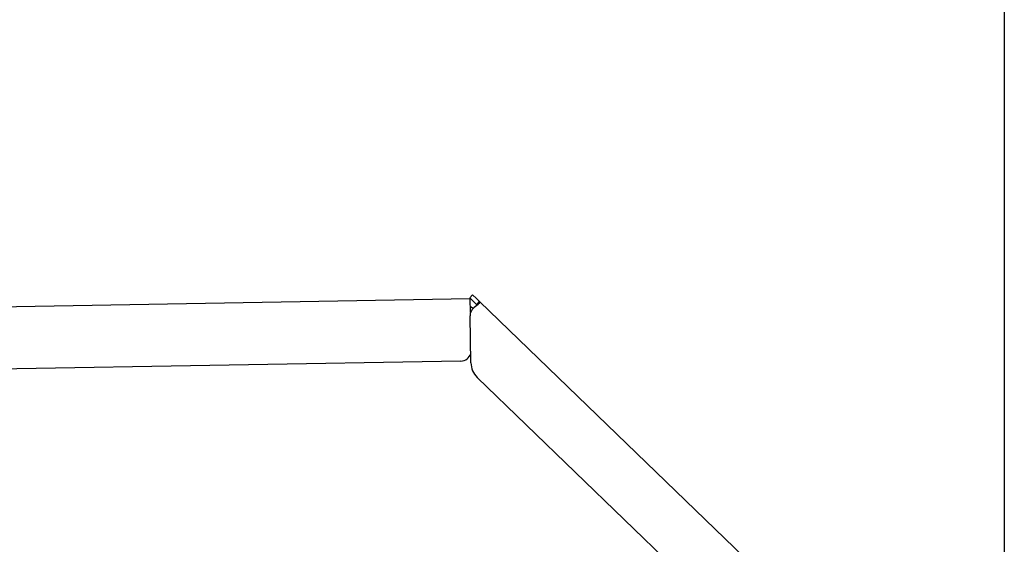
# Model space of a CAD drawing. Extents: x 1073 to 6773, y 5641 to 12616.
# Tile 65 of 69: x 5799 to 6273, y 10539 to 10791. Entities that reach past the tile are written whole.
import ezdxf

# ---------------------------------------------------------------- set-up
doc = ezdxf.new("R2010")
doc.units = 0
doc.layers.get('0').update_dxf_attribs({"linetype": 'CONTINUOUS'})

msp = doc.modelspace()

# ---------------------------------------------------------------- linework, layer by layer
for p, q in [((6272.78, 11815.9), (6272.78, 7665.9)), ((4651.05, 10633.01), (6015.84, 10656.83)), ((6016.97, 10658.53), (6015.58, 10657.09)), ((6017.37, 10655.35), (6015.58, 10657.09)), ((6015.96, 10650.02), (6015.84, 10656.83)), ((6016.97, 10658.53), (6018.76, 10656.79)), ((6018.87, 10653.91), (6017.37, 10655.35)), ((6018.76, 10656.79), (6020.26, 10655.34)), ((6018.87, 10653.91), (6019.25, 10654.29)), ((6019.25, 10654.29), (6020.26, 10655.34)), ((6020.26, 10655.34), (6229.47, 10453.31)), ((6016.12, 10625.88), (6015.73, 10648.43)), ((6011.36, 10626.75), (4656.57, 10603.1)), ((6193.05, 10450.95), (6019.17, 10618.86))]:
    msp.add_line(p, q)
for points in [[(6020.26, 10655.3, 0), (6020.26, 10655.3, 0), (6020.27, 10655.3, 0), (6020.27, 10655.3, 0), (6020.27, 10655.3, 0), (6020.27, 10655.3, 0), (6020.28, 10655.3, 0), (6020.28, 10655.3, 0), (6020.28, 10655.3, 0), (6020.28, 10655.3, 0), (6020.29, 10655.3, 0), (6020.29, 10655.3, 0), (6020.29, 10655.3, 0), (6020.29, 10655.3, 0), (6020.29, 10655.3, 0), (6020.3, 10655.3, 0), (6020.3, 10655.3, 0), (6020.3, 10655.3, 0), (6020.3, 10655.3, 0), (6020.3, 10655.3, 0), (6020.31, 10655.3, 0), (6020.31, 10655.3, 0), (6020.31, 10655.3, 0), (6020.31, 10655.3, 0), (6020.31, 10655.3, 0), (6020.31, 10655.3, 0), (6020.32, 10655.3, 0), (6020.32, 10655.3, 0), (6020.32, 10655.3, 0), (6020.32, 10655.3, 0), (6020.32, 10655.3, 0), (6020.32, 10655.3, 0), (6020.32, 10655.3, 0), (6020.33, 10655.2, 0), (6020.33, 10655.2, 0), (6020.33, 10655.2, 0), (6020.33, 10655.2, 0), (6020.33, 10655.2, 0), (6020.33, 10655.2, 0), (6020.33, 10655.2, 0), (6020.33, 10655.2, 0), (6020.33, 10655.2, 0), (6020.33, 10655.2, 0), (6020.34, 10655.2, 0), (6020.34, 10655.2, 0), (6020.34, 10655.2, 0), (6020.34, 10655.2, 0), (6020.34, 10655.2, 0), (6020.34, 10655.2, 0), (6020.34, 10655.2, 0), (6020.34, 10655.2, 0), (6020.34, 10655.2, 0), (6020.34, 10655.2, 0), (6020.34, 10655.2, 0), (6020.34, 10655.2, 0), (6020.34, 10655.2, 0), (6020.34, 10655.2, 0), (6020.34, 10655.2, 0), (6020.34, 10655.2, 0), (6020.34, 10655.2, 0), (6020.34, 10655.2, 0), (6020.34, 10655.2, 0), (6020.34, 10655.1, 0), (6020.34, 10655.1, 0), (6020.34, 10655.1, 0), (6020.34, 10655.1, 0), (6020.34, 10655.1, 0), (6020.34, 10655.1, 0), (6020.34, 10655.1, 0), (6020.34, 10655.1, 0), (6020.34, 10655.1, 0), (6020.34, 10655.1, 0), (6020.34, 10655.1, 0), (6020.34, 10655.1, 0), (6020.34, 10655.1, 0), (6020.34, 10655.1, 0), (6020.34, 10655.1, 0), (6020.34, 10655.1, 0), (6020.34, 10655.1, 0), (6020.34, 10655.1, 0), (6020.34, 10655.1, 0), (6020.34, 10655.1, 0), (6020.33, 10655.1, 0), (6020.33, 10655.1, 0), (6020.33, 10655.1, 0), (6020.33, 10655.1, 0), (6020.33, 10655.1, 0), (6020.33, 10655, 0), (6020.33, 10655, 0), (6020.33, 10655, 0), (6020.33, 10655, 0), (6020.33, 10655, 0), (6020.32, 10655, 0), (6020.32, 10655, 0), (6020.32, 10655, 0), (6020.32, 10655, 0), (6020.32, 10655, 0), (6020.32, 10655, 0), (6020.32, 10655, 0), (6020.31, 10655, 0), (6020.31, 10655, 0), (6020.31, 10655, 0), (6020.31, 10655, 0), (6020.31, 10655, 0), (6020.31, 10655, 0), (6020.3, 10655, 0), (6020.3, 10655, 0), (6020.3, 10655, 0), (6020.3, 10655, 0), (6020.3, 10654.9, 0), (6020.29, 10654.9, 0), (6020.29, 10654.9, 0), (6020.29, 10654.9, 0), (6020.29, 10654.9, 0), (6020.29, 10654.9, 0), (6020.28, 10654.9, 0), (6020.28, 10654.9, 0), (6020.28, 10654.9, 0), (6020.28, 10654.9, 0), (6020.27, 10654.9, 0), (6020.27, 10654.9, 0), (6020.27, 10654.9, 0), (6020.27, 10654.9, 0), (6020.26, 10654.9, 0), (6020.26, 10654.9, 0), (6020.26, 10654.9, 0), (6020.26, 10654.9, 0), (6020.25, 10654.9, 0), (6020.25, 10654.9, 0), (6020.25, 10654.8, 0), (6020.25, 10654.8, 0), (6020.24, 10654.8, 0), (6020.24, 10654.8, 0), (6020.24, 10654.8, 0), (6020.23, 10654.8, 0), (6020.23, 10654.8, 0), (6020.23, 10654.8, 0), (6020.23, 10654.8, 0), (6020.22, 10654.8, 0), (6020.22, 10654.8, 0), (6020.22, 10654.8, 0), (6020.21, 10654.8, 0), (6020.21, 10654.8, 0), (6020.21, 10654.8, 0), (6020.2, 10654.8, 0), (6020.2, 10654.8, 0), (6020.2, 10654.8, 0), (6020.19, 10654.8, 0), (6020.19, 10654.7, 0), (6020.19, 10654.7, 0), (6020.18, 10654.7, 0), (6020.18, 10654.7, 0), (6020.17, 10654.7, 0), (6020.17, 10654.7, 0), (6020.17, 10654.7, 0), (6020.16, 10654.7, 0), (6020.16, 10654.7, 0), (6020.16, 10654.7, 0), (6020.15, 10654.7, 0), (6020.15, 10654.7, 0), (6020.14, 10654.7, 0), (6020.14, 10654.7, 0), (6020.14, 10654.7, 0), (6020.13, 10654.7, 0), (6020.13, 10654.7, 0), (6020.12, 10654.6, 0), (6020.12, 10654.6, 0), (6020.11, 10654.6, 0), (6020.11, 10654.6, 0), (6020.11, 10654.6, 0), (6020.1, 10654.6, 0), (6020.1, 10654.6, 0), (6020.09, 10654.6, 0), (6020.09, 10654.6, 0), (6020.08, 10654.6, 0), (6020.08, 10654.6, 0), (6020.07, 10654.6, 0), (6020.07, 10654.6, 0), (6020.06, 10654.6, 0), (6020.06, 10654.6, 0), (6020.05, 10654.6, 0), (6020.05, 10654.6, 0), (6020.05, 10654.5, 0), (6020.04, 10654.5, 0), (6020.04, 10654.5, 0), (6020.03, 10654.5, 0), (6020.03, 10654.5, 0), (6020.02, 10654.5, 0), (6020.02, 10654.5, 0), (6020.01, 10654.5, 0), (6020.01, 10654.5, 0), (6020, 10654.5, 0), (6019.99, 10654.5, 0), (6019.99, 10654.5, 0), (6019.98, 10654.5, 0), (6019.98, 10654.5, 0), (6019.97, 10654.5, 0), (6019.97, 10654.5, 0), (6019.96, 10654.4, 0), (6019.96, 10654.4, 0), (6019.95, 10654.4, 0), (6019.95, 10654.4, 0), (6019.94, 10654.4, 0), (6019.93, 10654.4, 0), (6019.93, 10654.4, 0), (6019.92, 10654.4, 0), (6019.92, 10654.4, 0), (6019.91, 10654.4, 0), (6019.91, 10654.4, 0), (6019.9, 10654.4, 0), (6019.89, 10654.4, 0), (6019.89, 10654.4, 0), (6019.88, 10654.4, 0), (6019.88, 10654.3, 0), (6019.87, 10654.3, 0), (6019.86, 10654.3, 0), (6019.86, 10654.3, 0), (6019.85, 10654.3, 0), (6019.85, 10654.3, 0), (6019.84, 10654.3, 0), (6019.83, 10654.3, 0), (6019.83, 10654.3, 0), (6019.82, 10654.3, 0), (6019.82, 10654.3, 0), (6019.81, 10654.3, 0), (6019.8, 10654.3, 0), (6019.8, 10654.3, 0), (6019.79, 10654.3, 0), (6019.78, 10654.2, 0), (6019.78, 10654.2, 0), (6019.77, 10654.2, 0), (6019.76, 10654.2, 0), (6019.76, 10654.2, 0), (6019.75, 10654.2, 0), (6019.74, 10654.2, 0), (6019.74, 10654.2, 0), (6019.73, 10654.2, 0), (6019.72, 10654.2, 0), (6019.72, 10654.2, 0), (6019.71, 10654.2, 0), (6019.7, 10654.2, 0), (6019.7, 10654.2, 0), (6019.69, 10654.2, 0), (6019.68, 10654.1, 0), (6019.67, 10654.1, 0), (6019.67, 10654.1, 0), (6019.66, 10654.1, 0), (6019.65, 10654.1, 0), (6019.65, 10654.1, 0), (6019.64, 10654.1, 0), (6019.63, 10654.1, 0), (6019.62, 10654.1, 0), (6019.62, 10654.1, 0), (6019.61, 10654.1, 0), (6019.6, 10654.1, 0), (6019.6, 10654.1, 0), (6019.59, 10654.1, 0), (6019.58, 10654, 0), (6019.57, 10654, 0), (6019.57, 10654, 0), (6019.56, 10654, 0), (6019.55, 10654, 0), (6019.54, 10654, 0), (6019.54, 10654, 0), (6019.53, 10654, 0), (6019.52, 10654, 0), (6019.51, 10654, 0), (6019.5, 10654, 0), (6019.5, 10654, 0), (6019.49, 10654, 0), (6019.48, 10653.9, 0), (6019.47, 10653.9, 0), (6019.47, 10653.9, 0), (6019.46, 10653.9, 0), (6019.45, 10653.9, 0), (6019.44, 10653.9, 0), (6019.43, 10653.9, 0), (6019.43, 10653.9, 0), (6019.42, 10653.9, 0), (6019.41, 10653.9, 0), (6019.4, 10653.9, 0), (6019.39, 10653.9, 0), (6019.38, 10653.9, 0), (6019.38, 10653.9, 0), (6019.37, 10653.8, 0), (6019.36, 10653.8, 0), (6019.35, 10653.8, 0), (6019.34, 10653.8, 0), (6019.33, 10653.8, 0), (6019.33, 10653.8, 0), (6019.32, 10653.8, 0), (6019.31, 10653.8, 0), (6019.3, 10653.8, 0), (6019.29, 10653.8, 0), (6019.28, 10653.8, 0), (6019.27, 10653.8, 0), (6019.27, 10653.8, 0), (6019.26, 10653.7, 0), (6019.25, 10653.7, 0), (6019.24, 10653.7, 0), (6019.23, 10653.7, 0), (6019.22, 10653.7, 0), (6019.21, 10653.7, 0), (6019.21, 10653.7, 0), (6019.2, 10653.7, 0), (6019.19, 10653.7, 0), (6019.18, 10653.7, 0), (6019.17, 10653.7, 0), (6019.16, 10653.7, 0), (6019.15, 10653.7, 0), (6019.14, 10653.6, 0), (6019.13, 10653.6, 0), (6019.12, 10653.6, 0), (6019.12, 10653.6, 0), (6019.11, 10653.6, 0), (6019.1, 10653.6, 0), (6019.09, 10653.6, 0), (6019.08, 10653.6, 0), (6019.07, 10653.6, 0), (6019.06, 10653.6, 0), (6019.05, 10653.6, 0), (6019.04, 10653.6, 0), (6019.03, 10653.6, 0), (6019.02, 10653.5, 0), (6019.01, 10653.5, 0), (6019, 10653.5, 0), (6019, 10653.5, 0), (6018.99, 10653.5, 0), (6018.98, 10653.5, 0), (6018.97, 10653.5, 0), (6018.96, 10653.5, 0), (6018.95, 10653.5, 0), (6018.94, 10653.5, 0), (6018.93, 10653.5, 0), (6018.92, 10653.5, 0), (6018.91, 10653.5, 0), (6018.9, 10653.4, 0), (6018.89, 10653.4, 0), (6018.88, 10653.4, 0), (6018.87, 10653.4, 0), (6018.86, 10653.4, 0), (6018.85, 10653.4, 0), (6018.84, 10653.4, 0), (6018.83, 10653.4, 0), (6018.82, 10653.4, 0), (6018.81, 10653.4, 0), (6018.8, 10653.4, 0), (6018.79, 10653.4, 0), (6018.78, 10653.4, 0), (6018.77, 10653.3, 0), (6018.76, 10653.3, 0), (6018.75, 10653.3, 0), (6018.74, 10653.3, 0), (6018.73, 10653.3, 0), (6018.72, 10653.3, 0), (6018.71, 10653.3, 0), (6018.7, 10653.3, 0), (6018.69, 10653.3, 0), (6018.68, 10653.3, 0), (6018.67, 10653.3, 0), (6018.66, 10653.3, 0), (6018.65, 10653.3, 0), (6018.64, 10653.2, 0), (6018.63, 10653.2, 0), (6018.62, 10653.2, 0), (6018.61, 10653.2, 0), (6018.6, 10653.2, 0), (6018.59, 10653.2, 0), (6018.58, 10653.2, 0), (6018.57, 10653.2, 0), (6018.56, 10653.2, 0), (6018.55, 10653.2, 0), (6018.54, 10653.2, 0), (6018.53, 10653.2, 0), (6018.52, 10653.2, 0), (6018.51, 10653.1, 0), (6018.5, 10653.1, 0), (6018.49, 10653.1, 0), (6018.47, 10653.1, 0), (6018.46, 10653.1, 0), (6018.45, 10653.1, 0), (6018.44, 10653.1, 0), (6018.43, 10653.1, 0), (6018.42, 10653.1, 0)], [(6017.26, 10652.1, 0), (6017.25, 10652.1, 0), (6017.24, 10652.1, 0), (6017.23, 10652.1, 0), (6017.22, 10652.1, 0), (6017.22, 10652.1, 0), (6017.21, 10652.1, 0), (6017.2, 10652.1, 0), (6017.19, 10652.1, 0), (6017.18, 10652.2, 0), (6017.17, 10652.2, 0), (6017.16, 10652.2, 0), (6017.15, 10652.2, 0), (6017.15, 10652.2, 0), (6017.14, 10652.2, 0), (6017.13, 10652.2, 0), (6017.12, 10652.2, 0), (6017.11, 10652.2, 0), (6017.1, 10652.2, 0), (6017.09, 10652.2, 0), (6017.08, 10652.2, 0), (6017.08, 10652.2, 0), (6017.07, 10652.2, 0), (6017.06, 10652.2, 0), (6017.05, 10652.2, 0), (6017.04, 10652.2, 0), (6017.03, 10652.2, 0), (6017.03, 10652.2, 0), (6017.02, 10652.2, 0), (6017.01, 10652.2, 0), (6017, 10652.2, 0), (6016.99, 10652.2, 0), (6016.98, 10652.2, 0), (6016.97, 10652.2, 0), (6016.97, 10652.2, 0), (6016.96, 10652.2, 0), (6016.95, 10652.3, 0), (6016.94, 10652.3, 0), (6016.93, 10652.3, 0), (6016.92, 10652.3, 0), (6016.92, 10652.3, 0), (6016.91, 10652.3, 0), (6016.9, 10652.3, 0), (6016.89, 10652.3, 0), (6016.88, 10652.3, 0), (6016.88, 10652.3, 0), (6016.87, 10652.3, 0), (6016.86, 10652.3, 0), (6016.85, 10652.3, 0), (6016.84, 10652.3, 0), (6016.84, 10652.3, 0), (6016.83, 10652.3, 0), (6016.82, 10652.3, 0), (6016.81, 10652.3, 0), (6016.8, 10652.3, 0), (6016.8, 10652.3, 0), (6016.79, 10652.3, 0), (6016.78, 10652.3, 0), (6016.77, 10652.3, 0), (6016.77, 10652.3, 0), (6016.76, 10652.3, 0), (6016.75, 10652.3, 0), (6016.74, 10652.3, 0), (6016.74, 10652.3, 0), (6016.73, 10652.4, 0), (6016.72, 10652.4, 0), (6016.71, 10652.4, 0), (6016.71, 10652.4, 0), (6016.7, 10652.4, 0), (6016.69, 10652.4, 0), (6016.68, 10652.4, 0), (6016.68, 10652.4, 0), (6016.67, 10652.4, 0), (6016.66, 10652.4, 0), (6016.66, 10652.4, 0), (6016.65, 10652.4, 0), (6016.64, 10652.4, 0), (6016.64, 10652.4, 0), (6016.63, 10652.4, 0), (6016.62, 10652.4, 0), (6016.62, 10652.4, 0), (6016.61, 10652.4, 0), (6016.6, 10652.4, 0), (6016.6, 10652.4, 0), (6016.59, 10652.4, 0), (6016.58, 10652.4, 0), (6016.58, 10652.4, 0), (6016.57, 10652.4, 0), (6016.56, 10652.4, 0), (6016.56, 10652.4, 0), (6016.55, 10652.4, 0), (6016.54, 10652.4, 0), (6016.54, 10652.4, 0), (6016.53, 10652.5, 0), (6016.53, 10652.5, 0), (6016.52, 10652.5, 0), (6016.51, 10652.5, 0), (6016.51, 10652.5, 0), (6016.5, 10652.5, 0), (6016.5, 10652.5, 0), (6016.49, 10652.5, 0), (6016.48, 10652.5, 0), (6016.48, 10652.5, 0), (6016.47, 10652.5, 0), (6016.47, 10652.5, 0), (6016.46, 10652.5, 0), (6016.45, 10652.5, 0), (6016.45, 10652.5, 0), (6016.44, 10652.5, 0), (6016.44, 10652.5, 0), (6016.43, 10652.5, 0), (6016.43, 10652.5, 0), (6016.42, 10652.5, 0), (6016.42, 10652.5, 0), (6016.41, 10652.5, 0), (6016.41, 10652.5, 0), (6016.4, 10652.5, 0), (6016.4, 10652.5, 0), (6016.39, 10652.5, 0), (6016.38, 10652.5, 0), (6016.38, 10652.5, 0), (6016.37, 10652.5, 0), (6016.37, 10652.5, 0), (6016.36, 10652.5, 0), (6016.36, 10652.5, 0), (6016.35, 10652.5, 0), (6016.35, 10652.6, 0), (6016.34, 10652.6, 0), (6016.34, 10652.6, 0), (6016.34, 10652.6, 0), (6016.33, 10652.6, 0), (6016.33, 10652.6, 0), (6016.32, 10652.6, 0), (6016.32, 10652.6, 0), (6016.31, 10652.6, 0), (6016.31, 10652.6, 0), (6016.3, 10652.6, 0), (6016.3, 10652.6, 0), (6016.29, 10652.6, 0), (6016.29, 10652.6, 0), (6016.28, 10652.6, 0), (6016.28, 10652.6, 0), (6016.28, 10652.6, 0), (6016.27, 10652.6, 0), (6016.27, 10652.6, 0), (6016.26, 10652.6, 0), (6016.26, 10652.6, 0), (6016.25, 10652.6, 0), (6016.25, 10652.6, 0), (6016.25, 10652.6, 0), (6016.24, 10652.6, 0), (6016.24, 10652.6, 0), (6016.23, 10652.6, 0), (6016.23, 10652.6, 0), (6016.23, 10652.6, 0), (6016.22, 10652.6, 0), (6016.22, 10652.6, 0), (6016.21, 10652.6, 0), (6016.21, 10652.6, 0), (6016.21, 10652.6, 0), (6016.2, 10652.6, 0), (6016.2, 10652.6, 0), (6016.2, 10652.6, 0), (6016.19, 10652.6, 0), (6016.19, 10652.6, 0), (6016.18, 10652.6, 0), (6016.18, 10652.7, 0), (6016.18, 10652.7, 0), (6016.17, 10652.7, 0), (6016.17, 10652.7, 0), (6016.17, 10652.7, 0), (6016.16, 10652.7, 0), (6016.16, 10652.7, 0), (6016.16, 10652.7, 0), (6016.15, 10652.7, 0), (6016.15, 10652.7, 0), (6016.15, 10652.7, 0), (6016.14, 10652.7, 0), (6016.14, 10652.7, 0), (6016.14, 10652.7, 0), (6016.13, 10652.7, 0), (6016.13, 10652.7, 0), (6016.13, 10652.7, 0), (6016.12, 10652.7, 0), (6016.12, 10652.7, 0), (6016.12, 10652.7, 0), (6016.11, 10652.7, 0), (6016.11, 10652.7, 0), (6016.11, 10652.7, 0), (6016.1, 10652.7, 0), (6016.1, 10652.7, 0), (6016.1, 10652.7, 0), (6016.09, 10652.7, 0), (6016.09, 10652.7, 0), (6016.09, 10652.7, 0), (6016.09, 10652.7, 0), (6016.08, 10652.7, 0), (6016.08, 10652.7, 0), (6016.08, 10652.7, 0), (6016.07, 10652.7, 0), (6016.07, 10652.7, 0), (6016.07, 10652.7, 0), (6016.07, 10652.7, 0), (6016.06, 10652.7, 0), (6016.06, 10652.7, 0), (6016.06, 10652.7, 0), (6016.06, 10652.7, 0), (6016.05, 10652.7, 0), (6016.05, 10652.7, 0), (6016.05, 10652.7, 0), (6016.05, 10652.7, 0), (6016.04, 10652.7, 0), (6016.04, 10652.7, 0), (6016.04, 10652.7, 0), (6016.04, 10652.7, 0), (6016.03, 10652.7, 0), (6016.03, 10652.7, 0), (6016.03, 10652.7, 0), (6016.03, 10652.8, 0), (6016.02, 10652.8, 0), (6016.02, 10652.8, 0), (6016.02, 10652.8, 0), (6016.02, 10652.8, 0), (6016.01, 10652.8, 0), (6016.01, 10652.8, 0), (6016.01, 10652.8, 0), (6016.01, 10652.8, 0), (6016.01, 10652.8, 0), (6016, 10652.8, 0), (6016, 10652.8, 0), (6016, 10652.8, 0), (6016, 10652.8, 0), (6016, 10652.8, 0), (6015.99, 10652.8, 0), (6015.99, 10652.8, 0), (6015.99, 10652.8, 0), (6015.99, 10652.8, 0), (6015.99, 10652.8, 0), (6015.98, 10652.8, 0), (6015.98, 10652.8, 0), (6015.98, 10652.8, 0), (6015.98, 10652.8, 0), (6015.98, 10652.8, 0), (6015.97, 10652.8, 0), (6015.97, 10652.8, 0), (6015.97, 10652.8, 0), (6015.97, 10652.8, 0), (6015.97, 10652.8, 0), (6015.97, 10652.8, 0), (6015.96, 10652.8, 0), (6015.96, 10652.8, 0), (6015.96, 10652.8, 0), (6015.96, 10652.8, 0), (6015.96, 10652.8, 0), (6015.96, 10652.8, 0), (6015.96, 10652.8, 0), (6015.95, 10652.8, 0), (6015.95, 10652.8, 0), (6015.95, 10652.8, 0), (6015.95, 10652.8, 0), (6015.95, 10652.8, 0), (6015.95, 10652.8, 0), (6015.95, 10652.8, 0), (6015.94, 10652.8, 0), (6015.94, 10652.8, 0), (6015.94, 10652.8, 0), (6015.94, 10652.8, 0), (6015.94, 10652.8, 0), (6015.94, 10652.8, 0), (6015.94, 10652.8, 0), (6015.94, 10652.8, 0), (6015.93, 10652.8, 0), (6015.93, 10652.8, 0), (6015.93, 10652.8, 0), (6015.93, 10652.8, 0), (6015.93, 10652.8, 0), (6015.93, 10652.8, 0), (6015.93, 10652.8, 0), (6015.93, 10652.8, 0), (6015.93, 10652.8, 0), (6015.93, 10652.8, 0), (6015.93, 10652.8, 0), (6015.92, 10652.8, 0), (6015.92, 10652.8, 0), (6015.92, 10652.8, 0), (6015.92, 10652.8, 0), (6015.92, 10652.8, 0), (6015.92, 10652.8, 0), (6015.92, 10652.8, 0), (6015.92, 10652.8, 0), (6015.92, 10652.8, 0), (6015.92, 10652.8, 0), (6015.92, 10652.8, 0), (6015.92, 10652.8, 0), (6015.92, 10652.8, 0), (6015.92, 10652.8, 0), (6015.92, 10652.8, 0), (6015.91, 10652.8, 0), (6015.91, 10652.8, 0), (6015.91, 10652.8, 0), (6015.91, 10652.8, 0), (6015.91, 10652.8, 0), (6015.91, 10652.8, 0), (6015.91, 10652.8, 0), (6015.91, 10652.8, 0), (6015.91, 10652.8, 0), (6015.91, 10652.8, 0), (6015.91, 10652.8, 0), (6015.91, 10652.8, 0), (6015.91, 10652.8, 0), (6015.91, 10652.8, 0), (6015.91, 10652.8, 0), (6015.91, 10652.8, 0), (6015.91, 10652.8, 0), (6015.91, 10652.8, 0), (6015.91, 10652.8, 0), (6015.91, 10652.8, 0), (6015.91, 10652.8, 0), (6015.91, 10652.8, 0), (6015.91, 10652.8, 0)], [(6018.42, 10653.1, 0), (6018.42, 10653.1, 0), (6018.41, 10653.1, 0), (6018.41, 10653.1, 0), (6018.4, 10653.1, 0), (6018.4, 10653.1, 0), (6018.39, 10653.1, 0), (6018.39, 10653.1, 0), (6018.38, 10653.1, 0), (6018.38, 10653.1, 0), (6018.38, 10653, 0), (6018.37, 10653, 0), (6018.37, 10653, 0), (6018.36, 10653, 0), (6018.36, 10653, 0), (6018.35, 10653, 0), (6018.35, 10653, 0), (6018.34, 10653, 0), (6018.34, 10653, 0), (6018.33, 10653, 0), (6018.33, 10653, 0), (6018.33, 10653, 0), (6018.32, 10653, 0), (6018.32, 10653, 0), (6018.31, 10653, 0), (6018.31, 10653, 0), (6018.3, 10653, 0), (6018.3, 10653, 0), (6018.29, 10653, 0), (6018.29, 10653, 0), (6018.28, 10653, 0), (6018.28, 10653, 0), (6018.28, 10653, 0), (6018.27, 10653, 0), (6018.27, 10653, 0), (6018.26, 10653, 0), (6018.26, 10653, 0), (6018.25, 10653, 0), (6018.25, 10653, 0), (6018.24, 10652.9, 0), (6018.24, 10652.9, 0), (6018.23, 10652.9, 0), (6018.23, 10652.9, 0), (6018.23, 10652.9, 0), (6018.22, 10652.9, 0), (6018.22, 10652.9, 0), (6018.21, 10652.9, 0), (6018.21, 10652.9, 0), (6018.2, 10652.9, 0), (6018.2, 10652.9, 0), (6018.19, 10652.9, 0), (6018.19, 10652.9, 0), (6018.18, 10652.9, 0), (6018.18, 10652.9, 0), (6018.18, 10652.9, 0), (6018.17, 10652.9, 0), (6018.17, 10652.9, 0), (6018.16, 10652.9, 0), (6018.16, 10652.9, 0), (6018.15, 10652.9, 0), (6018.15, 10652.9, 0), (6018.14, 10652.9, 0), (6018.14, 10652.9, 0), (6018.13, 10652.9, 0), (6018.13, 10652.9, 0), (6018.13, 10652.9, 0), (6018.12, 10652.9, 0), (6018.12, 10652.9, 0), (6018.11, 10652.8, 0), (6018.11, 10652.8, 0), (6018.1, 10652.8, 0), (6018.1, 10652.8, 0), (6018.09, 10652.8, 0), (6018.09, 10652.8, 0), (6018.08, 10652.8, 0), (6018.08, 10652.8, 0), (6018.08, 10652.8, 0), (6018.07, 10652.8, 0), (6018.07, 10652.8, 0), (6018.06, 10652.8, 0), (6018.06, 10652.8, 0), (6018.05, 10652.8, 0), (6018.05, 10652.8, 0), (6018.04, 10652.8, 0), (6018.04, 10652.8, 0), (6018.04, 10652.8, 0), (6018.03, 10652.8, 0), (6018.03, 10652.8, 0), (6018.02, 10652.8, 0), (6018.02, 10652.8, 0), (6018.01, 10652.8, 0), (6018.01, 10652.8, 0), (6018, 10652.8, 0), (6018, 10652.8, 0), (6017.99, 10652.8, 0), (6017.99, 10652.8, 0), (6017.99, 10652.7, 0), (6017.98, 10652.7, 0), (6017.98, 10652.7, 0), (6017.97, 10652.7, 0), (6017.97, 10652.7, 0), (6017.96, 10652.7, 0), (6017.96, 10652.7, 0), (6017.95, 10652.7, 0), (6017.95, 10652.7, 0), (6017.94, 10652.7, 0), (6017.94, 10652.7, 0), (6017.94, 10652.7, 0), (6017.93, 10652.7, 0), (6017.93, 10652.7, 0), (6017.92, 10652.7, 0), (6017.92, 10652.7, 0), (6017.91, 10652.7, 0), (6017.91, 10652.7, 0), (6017.9, 10652.7, 0), (6017.9, 10652.7, 0), (6017.9, 10652.7, 0), (6017.89, 10652.7, 0), (6017.89, 10652.7, 0), (6017.88, 10652.7, 0), (6017.88, 10652.7, 0), (6017.87, 10652.7, 0), (6017.87, 10652.7, 0), (6017.86, 10652.6, 0), (6017.86, 10652.6, 0), (6017.86, 10652.6, 0), (6017.85, 10652.6, 0), (6017.85, 10652.6, 0), (6017.84, 10652.6, 0), (6017.84, 10652.6, 0), (6017.83, 10652.6, 0), (6017.83, 10652.6, 0), (6017.82, 10652.6, 0), (6017.82, 10652.6, 0), (6017.82, 10652.6, 0), (6017.81, 10652.6, 0), (6017.81, 10652.6, 0), (6017.8, 10652.6, 0), (6017.8, 10652.6, 0), (6017.79, 10652.6, 0), (6017.79, 10652.6, 0), (6017.78, 10652.6, 0), (6017.78, 10652.6, 0), (6017.78, 10652.6, 0), (6017.77, 10652.6, 0), (6017.77, 10652.6, 0), (6017.76, 10652.6, 0), (6017.76, 10652.6, 0), (6017.75, 10652.6, 0), (6017.75, 10652.6, 0), (6017.74, 10652.5, 0), (6017.74, 10652.5, 0), (6017.74, 10652.5, 0), (6017.73, 10652.5, 0), (6017.73, 10652.5, 0), (6017.72, 10652.5, 0), (6017.72, 10652.5, 0), (6017.71, 10652.5, 0), (6017.71, 10652.5, 0), (6017.7, 10652.5, 0), (6017.7, 10652.5, 0), (6017.7, 10652.5, 0), (6017.69, 10652.5, 0), (6017.69, 10652.5, 0), (6017.68, 10652.5, 0), (6017.68, 10652.5, 0), (6017.67, 10652.5, 0), (6017.67, 10652.5, 0), (6017.66, 10652.5, 0), (6017.66, 10652.5, 0), (6017.66, 10652.5, 0), (6017.65, 10652.5, 0), (6017.65, 10652.5, 0), (6017.64, 10652.5, 0), (6017.64, 10652.5, 0), (6017.63, 10652.5, 0), (6017.63, 10652.4, 0), (6017.62, 10652.4, 0), (6017.62, 10652.4, 0), (6017.62, 10652.4, 0), (6017.61, 10652.4, 0), (6017.61, 10652.4, 0), (6017.6, 10652.4, 0), (6017.6, 10652.4, 0), (6017.59, 10652.4, 0), (6017.59, 10652.4, 0), (6017.59, 10652.4, 0), (6017.58, 10652.4, 0), (6017.58, 10652.4, 0), (6017.57, 10652.4, 0), (6017.57, 10652.4, 0), (6017.56, 10652.4, 0)], [(6018.98, 10653.5, 0), (6018.98, 10653.5, 0), (6018.98, 10653.5, 0), (6018.98, 10653.5, 0), (6018.98, 10653.5, 0), (6018.98, 10653.5, 0), (6018.98, 10653.5, 0), (6018.98, 10653.5, 0), (6018.98, 10653.5, 0), (6018.98, 10653.5, 0), (6018.98, 10653.5, 0), (6018.98, 10653.5, 0), (6018.98, 10653.5, 0), (6018.98, 10653.5, 0), (6018.99, 10653.5, 0), (6018.99, 10653.5, 0), (6018.99, 10653.5, 0), (6018.99, 10653.5, 0), (6018.99, 10653.5, 0), (6018.99, 10653.5, 0), (6018.99, 10653.5, 0), (6018.99, 10653.5, 0), (6018.99, 10653.5, 0), (6018.99, 10653.6, 0), (6018.99, 10653.6, 0), (6018.99, 10653.6, 0), (6018.99, 10653.6, 0), (6018.99, 10653.6, 0), (6018.99, 10653.6, 0), (6018.99, 10653.6, 0), (6018.99, 10653.6, 0), (6018.99, 10653.6, 0), (6018.99, 10653.6, 0), (6018.99, 10653.6, 0), (6018.99, 10653.6, 0), (6018.99, 10653.6, 0), (6018.99, 10653.6, 0), (6018.99, 10653.6, 0), (6018.99, 10653.6, 0), (6018.99, 10653.6, 0), (6019, 10653.6, 0), (6019, 10653.6, 0), (6019, 10653.6, 0), (6019, 10653.6, 0), (6019, 10653.6, 0), (6019, 10653.6, 0), (6019, 10653.6, 0), (6019, 10653.6, 0), (6019, 10653.6, 0), (6019, 10653.6, 0), (6019, 10653.6, 0), (6019, 10653.6, 0), (6019, 10653.6, 0), (6019, 10653.6, 0), (6019, 10653.6, 0), (6019, 10653.6, 0), (6019, 10653.6, 0), (6019, 10653.6, 0), (6019, 10653.6, 0), (6019, 10653.6, 0), (6019, 10653.6, 0), (6019, 10653.6, 0), (6019, 10653.6, 0), (6019, 10653.6, 0), (6019, 10653.6, 0), (6019, 10653.6, 0), (6019, 10653.6, 0), (6019, 10653.6, 0), (6019, 10653.6, 0), (6019, 10653.6, 0), (6019, 10653.6, 0), (6019, 10653.6, 0), (6019, 10653.6, 0), (6019, 10653.6, 0), (6019, 10653.6, 0), (6019, 10653.6, 0), (6019, 10653.6, 0), (6019, 10653.6, 0), (6019, 10653.6, 0), (6019, 10653.6, 0), (6019, 10653.6, 0), (6019, 10653.6, 0), (6019, 10653.7, 0), (6019, 10653.7, 0), (6019, 10653.7, 0), (6019, 10653.7, 0), (6019, 10653.7, 0), (6019, 10653.7, 0), (6019, 10653.7, 0), (6019, 10653.7, 0), (6019, 10653.7, 0), (6019, 10653.7, 0), (6019, 10653.7, 0), (6019, 10653.7, 0), (6019, 10653.7, 0), (6019, 10653.7, 0), (6019, 10653.7, 0), (6019, 10653.7, 0), (6019, 10653.7, 0), (6019, 10653.7, 0), (6019, 10653.7, 0), (6019, 10653.7, 0), (6019, 10653.7, 0), (6019, 10653.7, 0), (6019, 10653.7, 0), (6019, 10653.7, 0), (6019, 10653.7, 0), (6019, 10653.7, 0), (6019, 10653.7, 0), (6018.99, 10653.7, 0), (6018.99, 10653.7, 0), (6018.99, 10653.7, 0), (6018.99, 10653.7, 0), (6018.99, 10653.7, 0), (6018.99, 10653.7, 0), (6018.99, 10653.7, 0), (6018.99, 10653.7, 0), (6018.99, 10653.7, 0), (6018.99, 10653.7, 0), (6018.99, 10653.7, 0), (6018.99, 10653.7, 0), (6018.99, 10653.7, 0), (6018.99, 10653.7, 0), (6018.99, 10653.7, 0), (6018.99, 10653.7, 0), (6018.99, 10653.7, 0), (6018.99, 10653.7, 0), (6018.99, 10653.7, 0), (6018.99, 10653.7, 0), (6018.99, 10653.7, 0), (6018.99, 10653.7, 0), (6018.99, 10653.7, 0), (6018.99, 10653.7, 0), (6018.99, 10653.7, 0), (6018.99, 10653.7, 0), (6018.98, 10653.7, 0), (6018.98, 10653.7, 0), (6018.98, 10653.7, 0), (6018.98, 10653.7, 0), (6018.98, 10653.7, 0), (6018.98, 10653.7, 0), (6018.98, 10653.7, 0), (6018.98, 10653.7, 0), (6018.98, 10653.7, 0), (6018.98, 10653.7, 0), (6018.98, 10653.7, 0), (6018.98, 10653.8, 0), (6018.98, 10653.8, 0), (6018.98, 10653.8, 0), (6018.98, 10653.8, 0), (6018.98, 10653.8, 0), (6018.98, 10653.8, 0), (6018.98, 10653.8, 0), (6018.97, 10653.8, 0), (6018.97, 10653.8, 0), (6018.97, 10653.8, 0), (6018.97, 10653.8, 0), (6018.97, 10653.8, 0), (6018.97, 10653.8, 0), (6018.97, 10653.8, 0), (6018.97, 10653.8, 0), (6018.97, 10653.8, 0), (6018.97, 10653.8, 0), (6018.97, 10653.8, 0), (6018.97, 10653.8, 0), (6018.97, 10653.8, 0), (6018.97, 10653.8, 0), (6018.97, 10653.8, 0), (6018.96, 10653.8, 0), (6018.96, 10653.8, 0), (6018.96, 10653.8, 0), (6018.96, 10653.8, 0), (6018.96, 10653.8, 0), (6018.96, 10653.8, 0), (6018.96, 10653.8, 0), (6018.96, 10653.8, 0), (6018.96, 10653.8, 0), (6018.96, 10653.8, 0), (6018.96, 10653.8, 0), (6018.96, 10653.8, 0), (6018.96, 10653.8, 0), (6018.95, 10653.8, 0), (6018.95, 10653.8, 0), (6018.95, 10653.8, 0), (6018.95, 10653.8, 0), (6018.95, 10653.8, 0), (6018.95, 10653.8, 0), (6018.95, 10653.8, 0), (6018.95, 10653.8, 0), (6018.95, 10653.8, 0), (6018.95, 10653.8, 0), (6018.95, 10653.8, 0), (6018.94, 10653.8, 0), (6018.94, 10653.8, 0), (6018.94, 10653.8, 0), (6018.94, 10653.8, 0), (6018.94, 10653.8, 0), (6018.94, 10653.8, 0), (6018.94, 10653.8, 0), (6018.94, 10653.8, 0), (6018.94, 10653.8, 0), (6018.94, 10653.8, 0), (6018.94, 10653.8, 0), (6018.93, 10653.8, 0), (6018.93, 10653.8, 0), (6018.93, 10653.8, 0), (6018.93, 10653.8, 0), (6018.93, 10653.8, 0), (6018.93, 10653.8, 0), (6018.93, 10653.8, 0), (6018.93, 10653.8, 0), (6018.93, 10653.8, 0), (6018.92, 10653.8, 0), (6018.92, 10653.8, 0), (6018.92, 10653.8, 0), (6018.92, 10653.9, 0), (6018.92, 10653.9, 0), (6018.92, 10653.9, 0), (6018.92, 10653.9, 0), (6018.92, 10653.9, 0), (6018.92, 10653.9, 0), (6018.92, 10653.9, 0), (6018.91, 10653.9, 0), (6018.91, 10653.9, 0), (6018.91, 10653.9, 0), (6018.91, 10653.9, 0), (6018.91, 10653.9, 0), (6018.91, 10653.9, 0), (6018.91, 10653.9, 0), (6018.91, 10653.9, 0), (6018.9, 10653.9, 0), (6018.9, 10653.9, 0), (6018.9, 10653.9, 0), (6018.9, 10653.9, 0), (6018.9, 10653.9, 0), (6018.9, 10653.9, 0), (6018.9, 10653.9, 0), (6018.9, 10653.9, 0), (6018.89, 10653.9, 0), (6018.89, 10653.9, 0), (6018.89, 10653.9, 0), (6018.89, 10653.9, 0), (6018.89, 10653.9, 0), (6018.89, 10653.9, 0), (6018.89, 10653.9, 0), (6018.89, 10653.9, 0), (6018.88, 10653.9, 0), (6018.88, 10653.9, 0), (6018.88, 10653.9, 0), (6018.88, 10653.9, 0), (6018.88, 10653.9, 0), (6018.88, 10653.9, 0), (6018.88, 10653.9, 0), (6018.88, 10653.9, 0), (6018.87, 10653.9, 0), (6018.87, 10653.9, 0)]]:
    msp.add_polyline3d(points)
for centre, radius, start, end in [((6020.73, 10648.52), 5, 129.2435, 181), ((6011.28, 10631.75), 5, 271, 342.4709), ((6026.12, 10626.05), 10, 181, 226)]:
    msp.add_arc(centre, radius, start, end)

doc.saveas('drawing.dxf')
